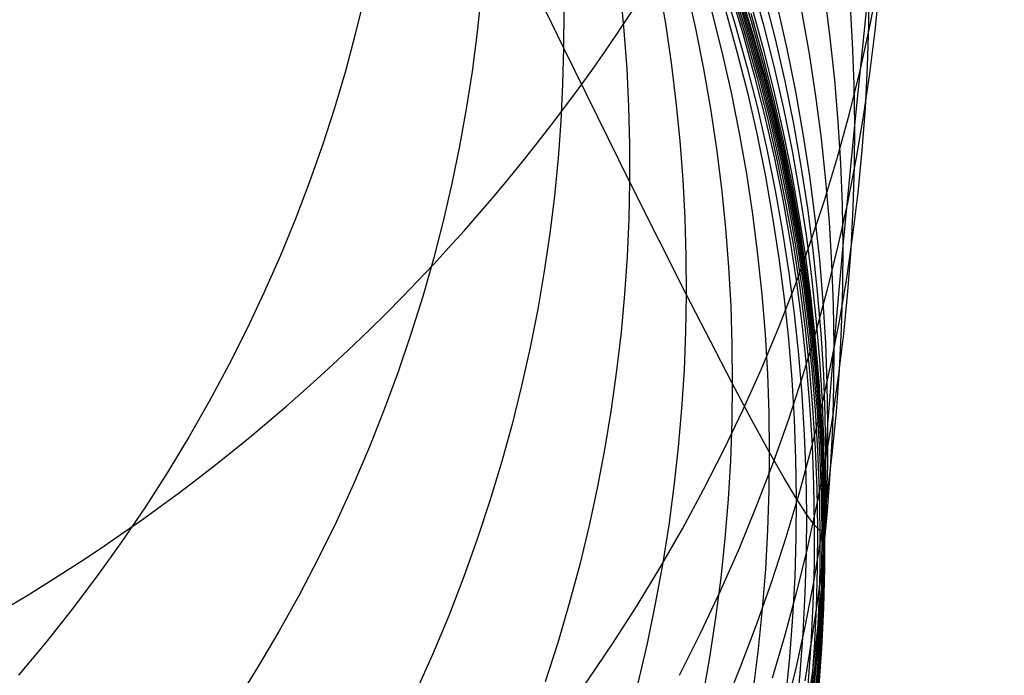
# Model space of a CAD drawing. Extents: x -1634 to -184, y -278 to 263.
# Tile 126 of 242: x -1130.97 to -1122.35, y 80.69 to 86.44. Entities that reach past the tile are written whole.
import ezdxf

# ---------------------------------------------------------------- set-up
doc = ezdxf.new("R2010")
doc.units = 0
doc.layers.add('PREDEFINITO', color=7, linetype='CONTINUOUS')

msp = doc.modelspace()

# ---------------------------------------------------------------- linework, layer by layer
at = {"layer": 'PREDEFINITO'}
for p, q in [((-1126.2088, 86.194, 635.0575), (-1126.5344, 86.8637, 637.4754)), ((-1124.6795, 86.7947, 597.0912), (-1124.5669, 86.4251, 597.0895)), ((-1125.3773, 86.7536, 624.746), (-1125.3175, 86.4069, 624.8322)), ((-1125.1339, 86.7156, 619.9219), (-1125.0545, 86.3621, 619.9946)), ((-1124.815, 86.7572, 608.2433), (-1124.7043, 86.3936, 608.2787)), ((-1124.6708, 86.7071, 599.3061), (-1124.5585, 86.3384, 599.3117)), ((-1124.5643, 86.7755, 591.3202), (-1124.4608, 86.4033, 591.3082)), ((-1123.5348, 86.7548, 562.0238), (-1123.661, 85.5148, 567.8043)), ((-1123.5348, 86.7548, 562.0238), (-1123.5373, 86.3942, 561.9644)), ((-1123.4456, 86.712, 556.013), (-1123.4824, 86.3403, 555.9419)), ((-1127.9562, 86.6337, 645.6637), (-1128.0341, 86.3112, 645.7942)), ((-1126.9349, 86.6297, 640.2311), (-1126.9687, 86.3079, 640.3503)), ((-1125.7121, 86.678, 629.7845), (-1125.6798, 86.3417, 629.8826)), ((-1124.7507, 86.6828, 605.9631), (-1124.6395, 86.3177, 605.9909)), ((-1124.7262, 86.6619, 604.8536), (-1124.6148, 86.2961, 604.8778)), ((-1124.7063, 86.651, 603.7434), (-1124.5946, 86.2845, 603.7638)), ((-1124.6908, 86.6501, 602.6336), (-1124.5789, 86.283, 602.6504)), ((-1124.6797, 86.6592, 601.5235), (-1124.5677, 86.2915, 601.5366)), ((-1124.6732, 86.6782, 600.4137), (-1124.561, 86.3101, 600.4231)), ((-1124.4497, 86.6446, 588.4265), (-1124.3557, 86.2715, 588.4096)), ((-1123.9232, 86.6518, 573.8572), (-1123.8749, 86.2802, 573.8158)), ((-1124.5691, 86.5781, 594.2008), (-1124.4659, 86.207, 594.1943)), ((-1124.3383, 86.557, 585.5266), (-1124.2536, 86.1833, 585.5049)), ((-1123.7025, 86.6037, 567.9524), (-1123.6804, 86.2379, 567.9021)), ((-1126.2078, 86.5148, 634.9511), (-1126.2088, 86.194, 635.0575)), ((-1124.913, 86.5171, 615.1816), (-1124.8229, 86.1588, 615.2398)), ((-1124.7881, 86.512, 610.5646), (-1124.6875, 86.1499, 610.6078)), ((-1124.5692, 86.4963, 595.6419), (-1124.4661, 86.1259, 595.6381)), ((-1124.1247, 86.5147, 579.7001), (-1124.0584, 86.1413, 579.6686)), ((-1125.3175, 86.4069, 624.8322), (-1125.2665, 86.0616, 624.9181)), ((-1125.0545, 86.3621, 619.9946), (-1124.9843, 86.0095, 620.0672)), ((-1124.7043, 86.3936, 608.2787), (-1124.6031, 86.0298, 608.3145)), ((-1124.5669, 86.4251, 597.0895), (-1124.4639, 86.0552, 597.0886)), ((-1124.4608, 86.4033, 591.3082), (-1124.3669, 86.0312, 591.2969)), ((-1123.5373, 86.3942, 561.9644), (-1123.548, 86.0305, 561.905)), ((-1128.0341, 86.3112, 645.7942), (-1128.1208, 85.9879, 645.9243)), ((-1126.9687, 86.3079, 640.3503), (-1127.0107, 85.984, 640.4699)), ((-1125.6798, 86.3417, 629.8826), (-1125.6557, 86.0075, 629.9798)), ((-1124.6395, 86.3177, 605.9909), (-1124.5378, 85.9524, 606.0193)), ((-1124.6148, 86.2961, 604.8778), (-1124.5129, 85.9301, 604.9025)), ((-1124.5946, 86.2845, 603.7638), (-1124.4925, 85.9179, 603.7849)), ((-1124.5789, 86.283, 602.6504), (-1124.4766, 85.9157, 602.6678)), ((-1124.5677, 86.2915, 601.5366), (-1124.4652, 85.9237, 601.5503)), ((-1124.561, 86.3101, 600.4231), (-1124.4584, 85.9416, 600.4331)), ((-1124.5585, 86.3384, 599.3117), (-1124.4557, 85.9694, 599.3182)), ((-1124.3557, 86.2715, 588.4096), (-1124.2711, 85.8988, 588.3936)), ((-1123.8749, 86.2802, 573.8158), (-1123.8356, 85.9105, 573.7753)), ((-1123.4824, 86.3403, 555.9419), (-1123.5283, 85.9663, 555.8709)), ((-1126.2088, 86.194, 635.0575), (-1126.2174, 85.8733, 635.1637)), ((-1125.9097, 85.5837, 632.669), (-1126.2088, 86.194, 635.0575)), ((-1124.4659, 86.207, 594.1943), (-1124.3722, 85.8361, 594.1886)), ((-1124.2536, 86.1833, 585.5049), (-1124.1782, 85.8104, 585.484)), ((-1123.6804, 86.2379, 567.9021), (-1123.6666, 85.8748, 567.8527)), ((-1124.8229, 86.1588, 615.2398), (-1124.7421, 85.801, 615.2981)), ((-1124.6875, 86.1499, 610.6078), (-1124.5962, 85.7879, 610.6515)), ((-1124.4661, 86.1259, 595.6381), (-1124.3725, 85.7554, 595.6352)), ((-1124.0584, 86.1413, 579.6686), (-1124.0013, 85.7692, 579.6379)), ((-1125.6557, 86.0075, 629.9798), (-1125.6397, 85.6756, 630.0762)), ((-1125.2665, 86.0616, 624.9181), (-1125.2242, 85.7179, 625.0035)), ((-1124.9843, 86.0095, 620.0672), (-1124.9229, 85.658, 620.1397)), ((-1124.6031, 86.0298, 608.3145), (-1124.5113, 85.6662, 608.3509)), ((-1124.4639, 86.0552, 597.0886), (-1124.3704, 85.6854, 597.0886)), ((-1124.3669, 86.0312, 591.2969), (-1124.2825, 85.6595, 591.2865)), ((-1123.548, 86.0305, 561.905), (-1123.5671, 85.6638, 561.8457)), ((-1128.1208, 85.9879, 645.9243), (-1128.2164, 85.6643, 646.0538)), ((-1127.0107, 85.984, 640.4699), (-1127.061, 85.6584, 640.5896)), ((-1124.5378, 85.9524, 606.0193), (-1124.4455, 85.5872, 606.0483)), ((-1124.5129, 85.9301, 604.9025), (-1124.4204, 85.5642, 604.9279)), ((-1124.4925, 85.9179, 603.7849), (-1124.3998, 85.5514, 603.8067)), ((-1124.4766, 85.9157, 602.6678), (-1124.3838, 85.5486, 602.686)), ((-1124.4652, 85.9237, 601.5503), (-1124.3722, 85.5559, 601.5648)), ((-1124.4584, 85.9416, 600.4331), (-1124.3652, 85.5733, 600.444)), ((-1124.4557, 85.9694, 599.3182), (-1124.3624, 85.6006, 599.3254)), ((-1123.5283, 85.9663, 555.8709), (-1123.5834, 85.5906, 555.8002)), ((-1126.2174, 85.8733, 635.1637), (-1126.2336, 85.5498, 635.2704)), ((-1124.3722, 85.8361, 594.1886), (-1124.2879, 85.4655, 594.1837)), ((-1124.2711, 85.8988, 588.3936), (-1124.1959, 85.5268, 588.3783)), ((-1123.8356, 85.9105, 573.7753), (-1123.8049, 85.543, 573.7356)), ((-1123.6666, 85.8748, 567.8527), (-1123.661, 85.5148, 567.8043)), ((-1124.7421, 85.801, 615.2981), (-1124.6704, 85.4441, 615.3564)), ((-1124.5962, 85.7879, 610.6515), (-1124.5142, 85.4264, 610.6955)), ((-1124.3725, 85.7554, 595.6352), (-1124.2883, 85.3855, 595.6331)), ((-1124.1782, 85.8104, 585.484), (-1124.1122, 85.4386, 585.4639)), ((-1124.0013, 85.7692, 579.6379), (-1123.9532, 85.3988, 579.608)), ((-1128.2164, 85.6643, 646.0538), (-1128.3211, 85.3406, 646.1828)), ((-1127.061, 85.6584, 640.5896), (-1127.1198, 85.3312, 640.7094)), ((-1125.6397, 85.6756, 630.0762), (-1125.6315, 85.3464, 630.1716)), ((-1125.2242, 85.7179, 625.0035), (-1125.1902, 85.3762, 625.0884)), ((-1124.9229, 85.658, 620.1397), (-1124.8704, 85.3078, 620.212)), ((-1124.5113, 85.6662, 608.3509), (-1124.4288, 85.303, 608.3876)), ((-1124.3704, 85.6854, 597.0886), (-1124.2863, 85.3161, 597.0895)), ((-1124.2825, 85.6595, 591.2865), (-1124.2075, 85.2886, 591.2769)), ((-1123.5671, 85.6638, 561.8457), (-1123.5949, 85.2945, 561.7865)), ((-1125.6309, 85.0199, 630.2661), (-1125.9097, 85.5837, 632.669)), ((-1124.4455, 85.5872, 606.0483), (-1124.3625, 85.2225, 606.0778)), ((-1124.3652, 85.5733, 600.444), (-1124.2814, 85.2055, 600.4555)), ((-1124.3624, 85.6006, 599.3254), (-1124.2785, 85.2322, 599.3334)), ((-1123.5834, 85.5906, 555.8002), (-1123.6478, 85.2133, 555.7297)), ((-1126.2336, 85.5498, 635.2704), (-1126.2576, 85.2239, 635.3776)), ((-1124.4204, 85.5642, 604.9279), (-1124.3373, 85.1988, 604.9538)), ((-1124.3998, 85.5514, 603.8067), (-1124.3165, 85.1853, 603.829)), ((-1124.3838, 85.5486, 602.686), (-1124.3003, 85.1819, 602.7047)), ((-1124.3722, 85.5559, 601.5648), (-1124.2886, 85.1886, 601.58)), ((-1124.1959, 85.5268, 588.3783), (-1124.1299, 85.1559, 588.3639)), ((-1123.8049, 85.543, 573.7356), (-1123.7828, 85.1781, 573.6968)), ((-1123.661, 85.5148, 567.8043), (-1123.7634, 84.4566, 573.6218)), ((-1123.661, 85.5148, 567.8043), (-1123.6635, 85.1546, 567.7565)), ((-1124.6704, 85.4441, 615.3564), (-1124.6077, 85.0882, 615.4149)), ((-1124.5142, 85.4264, 610.6955), (-1124.4414, 85.0656, 610.7397)), ((-1124.2879, 85.4655, 594.1837), (-1124.213, 85.0957, 594.1797)), ((-1124.1122, 85.4386, 585.4639), (-1124.0552, 85.0681, 585.4446)), ((-1123.9532, 85.3988, 579.608), (-1123.9139, 85.0303, 579.5789)), ((-1128.3211, 85.3406, 646.1828), (-1128.4348, 85.0171, 646.3109)), ((-1127.1198, 85.3312, 640.7094), (-1127.1872, 85.0029, 640.8291)), ((-1125.6315, 85.3464, 630.1716), (-1125.6309, 85.0199, 630.2661)), ((-1125.1902, 85.3762, 625.0884), (-1125.1645, 85.0366, 625.1727)), ((-1124.2883, 85.3855, 595.6331), (-1124.2134, 85.0162, 595.6319)), ((-1124.2863, 85.3161, 597.0895), (-1124.2115, 84.9474, 597.0911)), ((-1124.8704, 85.3078, 620.212), (-1124.8265, 84.9594, 620.284)), ((-1124.4288, 85.303, 608.3876), (-1124.3555, 84.9406, 608.4247)), ((-1124.2785, 85.2322, 599.3334), (-1124.2038, 84.8645, 599.3422)), ((-1124.2075, 85.2886, 591.2769), (-1124.1416, 84.9187, 591.2681)), ((-1123.5949, 85.2945, 561.7865), (-1123.6315, 84.9228, 561.7275)), ((-1126.2576, 85.2239, 635.3776), (-1126.2897, 84.8958, 635.4852)), ((-1124.3625, 85.2225, 606.0778), (-1124.2888, 84.8586, 606.1077)), ((-1124.3373, 85.1988, 604.9538), (-1124.2633, 84.8342, 604.9802)), ((-1124.3165, 85.1853, 603.829), (-1124.2424, 84.82, 603.8519)), ((-1124.3003, 85.1819, 602.7047), (-1124.226, 84.816, 602.7241)), ((-1124.2886, 85.1886, 601.58), (-1124.2142, 84.8221, 601.5958)), ((-1124.2814, 85.2055, 600.4555), (-1124.2069, 84.8384, 600.4678)), ((-1124.1299, 85.1559, 588.3639), (-1124.073, 84.7864, 588.3503)), ((-1123.7828, 85.1781, 573.6968), (-1123.769, 84.8158, 573.6588)), ((-1123.6478, 85.2133, 555.7297), (-1123.7219, 84.8347, 555.6595)), ((-1123.6635, 85.1546, 567.7565), (-1123.6741, 84.7913, 567.7087)), ((-1124.6077, 85.0882, 615.4149), (-1124.5539, 84.7337, 615.4733)), ((-1124.4414, 85.0656, 610.7397), (-1124.3776, 84.7061, 610.7842)), ((-1124.213, 85.0957, 594.1797), (-1124.1472, 84.7269, 594.1765)), ((-1124.0552, 85.0681, 585.4446), (-1124.0072, 84.6993, 585.4261)), ((-1128.4348, 85.0171, 646.3109), (-1128.5577, 84.6941, 646.4381)), ((-1127.1872, 85.0029, 640.8291), (-1127.2634, 84.6736, 640.9487)), ((-1125.6309, 85.0199, 630.2661), (-1125.6378, 84.6935, 630.3603)), ((-1125.3726, 84.5031, 627.85), (-1125.6309, 85.0199, 630.2661)), ((-1125.1645, 85.0366, 625.1727), (-1125.1469, 84.6995, 625.2564)), ((-1124.2134, 85.0162, 595.6319), (-1124.1477, 84.6481, 595.6314)), ((-1123.9139, 85.0303, 579.5789), (-1123.8833, 84.6641, 579.5507)), ((-1126.2897, 84.8958, 635.4852), (-1126.33, 84.5656, 635.5931)), ((-1124.8265, 84.9594, 620.284), (-1124.7911, 84.6129, 620.3557)), ((-1124.3555, 84.9406, 608.4247), (-1124.2912, 84.5794, 608.4622)), ((-1124.2115, 84.9474, 597.0911), (-1124.1458, 84.5799, 597.0936)), ((-1124.1416, 84.9187, 591.2681), (-1124.0848, 84.5502, 591.26)), ((-1123.6315, 84.9228, 561.7275), (-1123.677, 84.5489, 561.6686)), ((-1124.2888, 84.8586, 606.1077), (-1124.2241, 84.4958, 606.138)), ((-1124.2633, 84.8342, 604.9802), (-1124.1985, 84.4707, 605.0071)), ((-1124.2424, 84.82, 603.8519), (-1124.1774, 84.4558, 603.8753)), ((-1124.226, 84.816, 602.7241), (-1124.1608, 84.4512, 602.744)), ((-1124.2142, 84.8221, 601.5958), (-1124.1489, 84.4567, 601.6122)), ((-1124.2069, 84.8384, 600.4678), (-1124.1415, 84.4724, 600.4807)), ((-1124.2038, 84.8645, 599.3422), (-1124.1383, 84.498, 599.3516)), ((-1123.7219, 84.8347, 555.6595), (-1123.8056, 84.4553, 555.5897)), ((-1123.769, 84.8158, 573.6588), (-1123.7634, 84.4566, 573.6218)), ((-1124.5539, 84.7337, 615.4733), (-1124.5088, 84.381, 615.5317)), ((-1124.1472, 84.7269, 594.1765), (-1124.0904, 84.3595, 594.1741)), ((-1124.073, 84.7864, 588.3503), (-1124.0251, 84.4185, 588.3374)), ((-1123.6741, 84.7913, 567.7087), (-1123.6931, 84.4251, 567.6612)), ((-1128.5577, 84.6941, 646.4381), (-1128.6899, 84.372, 646.5642)), ((-1127.2634, 84.6736, 640.9487), (-1127.3485, 84.3436, 641.068)), ((-1125.6378, 84.6935, 630.3603), (-1125.6524, 84.3644, 630.4552)), ((-1125.1469, 84.6995, 625.2564), (-1125.1371, 84.365, 625.3393)), ((-1124.3776, 84.7061, 610.7842), (-1124.3227, 84.3479, 610.8289)), ((-1124.1477, 84.6481, 595.6314), (-1124.091, 84.2813, 595.6318)), ((-1124.0072, 84.6993, 585.4261), (-1123.968, 84.3324, 585.4084)), ((-1123.8833, 84.6641, 579.5507), (-1123.8612, 84.3003, 579.5233)), ((-1126.33, 84.5656, 635.5931), (-1126.3786, 84.2336, 635.7013)), ((-1124.7911, 84.6129, 620.3557), (-1124.7641, 84.2685, 620.4271)), ((-1124.2912, 84.5794, 608.4622), (-1124.2359, 84.2195, 608.4999)), ((-1124.1458, 84.5799, 597.0936), (-1124.0891, 84.2138, 597.0968)), ((-1124.0848, 84.5502, 591.26), (-1124.0369, 84.1834, 591.2528)), ((-1123.677, 84.5489, 561.6686), (-1123.7318, 84.1732, 561.6101)), ((-1125.1351, 84.0334, 625.4215), (-1125.3726, 84.5031, 627.85)), ((-1124.2241, 84.4958, 606.138), (-1124.1684, 84.1344, 606.1688)), ((-1124.1985, 84.4707, 605.0071), (-1124.1426, 84.1086, 605.0344)), ((-1124.1774, 84.4558, 603.8753), (-1124.1213, 84.0931, 603.8992)), ((-1124.1608, 84.4512, 602.744), (-1124.1046, 84.0878, 602.7644)), ((-1124.1489, 84.4567, 601.6122), (-1124.0926, 84.0927, 601.6292)), ((-1124.1415, 84.4724, 600.4807), (-1124.085, 84.1078, 600.4942)), ((-1124.1383, 84.498, 599.3516), (-1124.0818, 84.1329, 599.3617)), ((-1123.8056, 84.4553, 555.5897), (-1123.8992, 84.0752, 555.5204)), ((-1123.7634, 84.4566, 573.6218), (-1123.8417, 83.5813, 579.4709)), ((-1123.7634, 84.4566, 573.6218), (-1123.7658, 84.0973, 573.5853)), ((-1128.6899, 84.372, 646.5642), (-1128.8312, 84.051, 646.6891)), ((-1125.6524, 84.3644, 630.4552), (-1125.6749, 84.0328, 630.5506)), ((-1125.1371, 84.365, 625.3393), (-1125.1351, 84.0334, 625.4215)), ((-1124.5088, 84.381, 615.5317), (-1124.4721, 84.0302, 615.59)), ((-1124.0251, 84.4185, 588.3374), (-1123.9859, 84.0526, 588.3253)), ((-1123.6931, 84.4251, 567.6612), (-1123.7206, 84.0563, 567.6138)), ((-1127.3485, 84.3436, 641.068), (-1127.4425, 84.0133, 641.1869)), ((-1124.3227, 84.3479, 610.8289), (-1124.2765, 83.9914, 610.8738)), ((-1124.091, 84.2813, 595.6318), (-1124.0431, 83.9162, 595.6329)), ((-1124.0904, 84.3595, 594.1741), (-1124.0426, 83.9939, 594.1724)), ((-1123.968, 84.3324, 585.4084), (-1123.9375, 83.9678, 585.3915)), ((-1123.8612, 84.3003, 579.5233), (-1123.8474, 83.9393, 579.4967)), ((-1126.3786, 84.2336, 635.7013), (-1126.4358, 83.9002, 635.8096)), ((-1124.7641, 84.2685, 620.4271), (-1124.7451, 83.9267, 620.498)), ((-1124.2359, 84.2195, 608.4999), (-1124.1893, 83.8614, 608.5379)), ((-1124.0891, 84.2138, 597.0968), (-1124.0412, 83.8493, 597.1008)), ((-1124.1684, 84.1344, 606.1688), (-1124.1214, 83.7747, 606.1999)), ((-1124.1426, 84.1086, 605.0344), (-1124.0955, 83.7482, 605.0622)), ((-1124.085, 84.1078, 600.4942), (-1124.0374, 83.7449, 600.5084)), ((-1124.0818, 84.1329, 599.3617), (-1124.0341, 83.7694, 599.3725)), ((-1124.0369, 84.1834, 591.2528), (-1123.9977, 83.8185, 591.2463)), ((-1123.7318, 84.1732, 561.6101), (-1123.7959, 83.796, 561.5519)), ((-1128.8312, 84.051, 646.6891), (-1128.9818, 83.7315, 646.8127)), ((-1125.6749, 84.0328, 630.5506), (-1125.7055, 83.6989, 630.6464)), ((-1125.1351, 84.0334, 625.4215), (-1125.1406, 83.7018, 625.5036)), ((-1124.9229, 83.6196, 623.0348), (-1125.1351, 84.0334, 625.4215)), ((-1124.4721, 84.0302, 615.59), (-1124.4439, 83.6816, 615.6481)), ((-1124.1213, 84.0931, 603.8992), (-1124.0741, 83.732, 603.9236)), ((-1124.1046, 84.0878, 602.7644), (-1124.0573, 83.726, 602.7854)), ((-1124.0926, 84.0927, 601.6292), (-1124.045, 83.7303, 601.6468)), ((-1123.8992, 84.0752, 555.5204), (-1124.0026, 83.695, 555.4516)), ((-1123.9859, 84.0526, 588.3253), (-1123.9553, 83.689, 588.314)), ((-1123.7658, 84.0973, 573.5853), (-1123.7762, 83.7348, 573.5492)), ((-1123.7206, 84.0563, 567.6138), (-1123.7569, 83.685, 567.5668)), ((-1127.4425, 84.0133, 641.1869), (-1127.5457, 83.6829, 641.3053)), ((-1124.2765, 83.9914, 610.8738), (-1124.2389, 83.6369, 610.9187)), ((-1124.0426, 83.9939, 594.1724), (-1124.0034, 83.6301, 594.1715)), ((-1123.9375, 83.9678, 585.3915), (-1123.9153, 83.6057, 585.3754)), ((-1123.8474, 83.9393, 579.4967), (-1123.8417, 83.5813, 579.4709)), ((-1126.4358, 83.9002, 635.8096), (-1126.5017, 83.5655, 635.918)), ((-1124.7451, 83.9267, 620.498), (-1124.7341, 83.5875, 620.5684)), ((-1124.1893, 83.8614, 608.5379), (-1124.1513, 83.5052, 608.5762)), ((-1124.0431, 83.9162, 595.6329), (-1124.0039, 83.5531, 595.6347)), ((-1124.0412, 83.8493, 597.1008), (-1124.0021, 83.4868, 597.1056)), ((-1124.1214, 83.7747, 606.1999), (-1124.0831, 83.417, 606.2313)), ((-1124.0341, 83.7694, 599.3725), (-1123.995, 83.4079, 599.3839)), ((-1123.9977, 83.8185, 591.2463), (-1123.9671, 83.4559, 591.2406)), ((-1123.7959, 83.796, 561.5519), (-1123.8695, 83.4175, 561.4942)), ((-1128.9818, 83.7315, 646.8127), (-1129.1417, 83.4139, 646.9348)), ((-1127.5457, 83.6829, 641.3053), (-1127.658, 83.3527, 641.4231)), ((-1125.7055, 83.6989, 630.6464), (-1125.7443, 83.363, 630.7427)), ((-1125.1406, 83.7018, 625.5036), (-1125.1539, 83.3674, 625.5863)), ((-1124.4439, 83.6816, 615.6481), (-1124.4238, 83.3355, 615.706)), ((-1124.0026, 83.695, 555.4516), (-1124.1161, 83.3149, 555.3835)), ((-1124.0955, 83.7482, 605.0622), (-1124.057, 83.3898, 605.0903)), ((-1124.0741, 83.732, 603.9236), (-1124.0354, 83.3729, 603.9483)), ((-1124.0573, 83.726, 602.7854), (-1124.0185, 83.3663, 602.8068)), ((-1124.045, 83.7303, 601.6468), (-1124.0062, 83.37, 601.6649)), ((-1124.0374, 83.7449, 600.5084), (-1123.9985, 83.3839, 600.5231)), ((-1123.9553, 83.689, 588.314), (-1123.9332, 83.3278, 588.3035)), ((-1123.7569, 83.685, 567.5668), (-1123.8022, 83.3117, 567.5201)), ((-1123.7762, 83.7348, 573.5492), (-1123.795, 83.3695, 573.5133)), ((-1124.7308, 83.2513, 620.6383), (-1124.9229, 83.6196, 623.0348)), ((-1124.7341, 83.5875, 620.5684), (-1124.7308, 83.2513, 620.6383)), ((-1124.2389, 83.6369, 610.9187), (-1124.2098, 83.2846, 610.9638)), ((-1124.0034, 83.6301, 594.1715), (-1123.9728, 83.2686, 594.1713)), ((-1123.9153, 83.6057, 585.3754), (-1123.9014, 83.2463, 585.3601)), ((-1126.5017, 83.5655, 635.918), (-1126.5764, 83.2298, 636.0263)), ((-1124.1513, 83.5052, 608.5762), (-1124.1217, 83.1513, 608.6146)), ((-1124.0039, 83.5531, 595.6347), (-1123.9733, 83.1922, 595.6373)), ((-1123.8417, 83.5813, 579.4709), (-1123.8955, 82.8899, 585.3455)), ((-1123.8417, 83.5813, 579.4709), (-1123.8439, 83.2232, 579.4458)), ((-1129.1417, 83.4139, 646.9348), (-1129.3107, 83.0984, 647.0552)), ((-1124.0831, 83.417, 606.2313), (-1124.0532, 83.0616, 606.2631)), ((-1124.0021, 83.4868, 597.1056), (-1123.9714, 83.1266, 597.111)), ((-1123.9671, 83.4559, 591.2406), (-1123.9449, 83.0958, 591.2356)), ((-1123.8695, 83.4175, 561.4942), (-1123.9528, 83.0382, 561.4368)), ((-1127.658, 83.3527, 641.4231), (-1127.7795, 83.0231, 641.5401)), ((-1125.7443, 83.363, 630.7427), (-1125.7915, 83.0253, 630.8393)), ((-1125.1539, 83.3674, 625.5863), (-1125.175, 83.0306, 625.6696)), ((-1124.4238, 83.3355, 615.706), (-1124.4117, 82.9921, 615.7637)), ((-1124.057, 83.3898, 605.0903), (-1124.0269, 83.0337, 605.1187)), ((-1124.0354, 83.3729, 603.9483), (-1124.0053, 83.0161, 603.9735)), ((-1124.0185, 83.3663, 602.8068), (-1123.9882, 83.0088, 602.8287)), ((-1124.0062, 83.37, 601.6649), (-1123.9758, 83.0119, 601.6835)), ((-1123.9985, 83.3839, 600.5231), (-1123.968, 83.0253, 600.5384)), ((-1123.995, 83.4079, 599.3839), (-1123.9645, 83.0487, 599.3959)), ((-1123.9332, 83.3278, 588.3035), (-1123.9192, 82.9694, 588.2937)), ((-1123.795, 83.3695, 573.5133), (-1123.8223, 83.0016, 573.4777)), ((-1124.7308, 83.2513, 620.6383), (-1124.7351, 82.9151, 620.7082)), ((-1124.559, 82.9286, 618.2333), (-1124.7308, 83.2513, 620.6383)), ((-1124.1161, 83.3149, 555.3835), (-1124.2398, 82.9353, 555.316)), ((-1124.2098, 83.2846, 610.9638), (-1124.1888, 82.9349, 611.0088)), ((-1123.9728, 83.2686, 594.1713), (-1123.9505, 82.9097, 594.1719)), ((-1123.9014, 83.2463, 585.3601), (-1123.8955, 82.8899, 585.3455)), ((-1123.8022, 83.3117, 567.5201), (-1123.8566, 82.9365, 567.4738)), ((-1126.5764, 83.2298, 636.0263), (-1126.66, 82.8935, 636.1345)), ((-1123.9733, 83.1922, 595.6373), (-1123.951, 82.8338, 595.6406)), ((-1123.8439, 83.2232, 579.4458), (-1123.8541, 82.8621, 579.4211)), ((-1129.3107, 83.0984, 647.0552), (-1129.4889, 82.7855, 647.1739)), ((-1124.1217, 83.1513, 608.6146), (-1124.1004, 82.7999, 608.6531)), ((-1123.9714, 83.1266, 597.111), (-1123.9491, 82.7688, 597.1171)), ((-1123.9449, 83.0958, 591.2356), (-1123.9309, 82.7384, 591.2314)), ((-1127.7795, 83.0231, 641.5401), (-1127.9103, 82.6943, 641.6562)), ((-1125.7915, 83.0253, 630.8393), (-1125.8473, 82.686, 630.9361)), ((-1125.175, 83.0306, 625.6696), (-1125.2043, 82.6914, 625.7534)), ((-1124.4117, 82.9921, 615.7637), (-1124.4074, 82.6517, 615.8211)), ((-1124.0532, 83.0616, 606.2631), (-1124.0316, 82.7086, 606.295)), ((-1123.9528, 83.0382, 561.4368), (-1124.0458, 82.6583, 561.3801)), ((-1124.0269, 83.0337, 605.1187), (-1124.0052, 82.68, 605.1475)), ((-1124.0053, 83.0161, 603.9735), (-1123.9834, 82.6618, 603.999)), ((-1123.9882, 83.0088, 602.8287), (-1123.9662, 82.6539, 602.851)), ((-1123.9758, 83.0119, 601.6835), (-1123.9537, 82.6563, 601.7025)), ((-1123.968, 83.0253, 600.5384), (-1123.9458, 82.6691, 600.5542)), ((-1123.9645, 83.0487, 599.3959), (-1123.9422, 82.692, 599.4085)), ((-1123.8223, 83.0016, 573.4777), (-1123.8583, 82.6313, 573.4426)), ((-1124.7351, 82.9151, 620.7082), (-1124.7472, 82.576, 620.7789)), ((-1124.4074, 82.6517, 615.8211), (-1124.559, 82.9286, 618.2333)), ((-1124.2398, 82.9353, 555.316), (-1124.3735, 82.5565, 555.2494)), ((-1124.1888, 82.9349, 611.0088), (-1124.1759, 82.5879, 611.0538)), ((-1123.9505, 82.9097, 594.1719), (-1123.9364, 82.5534, 594.1731)), ((-1123.8566, 82.9365, 567.4738), (-1123.9203, 82.5598, 567.4279)), ((-1123.9192, 82.9694, 588.2937), (-1123.9133, 82.6139, 588.2847)), ((-1126.66, 82.8935, 636.1345), (-1126.7526, 82.5569, 636.2425)), ((-1123.951, 82.8338, 595.6406), (-1123.9368, 82.4782, 595.6445)), ((-1123.8955, 82.8899, 585.3455), (-1123.9248, 82.384, 591.2278)), ((-1123.8955, 82.8899, 585.3455), (-1123.8976, 82.5335, 585.3316)), ((-1123.8541, 82.8621, 579.4211), (-1123.8726, 82.498, 579.3968)), ((-1129.4889, 82.7855, 647.1739), (-1129.6763, 82.4753, 647.2907)), ((-1124.1004, 82.7999, 608.6531), (-1124.0871, 82.4512, 608.6917)), ((-1123.9491, 82.7688, 597.1171), (-1123.9349, 82.4138, 597.124)), ((-1123.9309, 82.7384, 591.2314), (-1123.9248, 82.384, 591.2278)), ((-1127.9103, 82.6943, 641.6562), (-1128.0504, 82.3668, 641.7713)), ((-1125.8473, 82.686, 630.9361), (-1125.9118, 82.3455, 631.033)), ((-1125.2043, 82.6914, 625.7534), (-1125.2418, 82.3501, 625.8377)), ((-1124.4074, 82.6517, 615.8211), (-1124.4108, 82.3113, 615.8787)), ((-1124.2793, 82.4259, 613.4627), (-1124.4074, 82.6517, 615.8211)), ((-1124.0458, 82.6583, 561.3801), (-1124.1487, 82.2782, 561.3239)), ((-1124.0316, 82.7086, 606.295), (-1124.018, 82.3584, 606.3272)), ((-1124.0052, 82.68, 605.1475), (-1123.9915, 82.3291, 605.1765)), ((-1123.9834, 82.6618, 603.999), (-1123.9696, 82.3102, 604.0249)), ((-1123.9662, 82.6539, 602.851), (-1123.9523, 82.3016, 602.8737)), ((-1123.9537, 82.6563, 601.7025), (-1123.9397, 82.3035, 601.722)), ((-1123.9458, 82.6691, 600.5542), (-1123.9317, 82.3157, 600.5706)), ((-1123.9422, 82.692, 599.4085), (-1123.9281, 82.338, 599.4217)), ((-1126.7526, 82.5569, 636.2425), (-1126.8544, 82.2201, 636.35)), ((-1124.7472, 82.576, 620.7789), (-1124.7672, 82.2345, 620.8501)), ((-1124.3735, 82.5565, 555.2494), (-1124.5175, 82.179, 555.1835)), ((-1124.1759, 82.5879, 611.0538), (-1124.1707, 82.2438, 611.0988)), ((-1123.9203, 82.5598, 567.4279), (-1123.9934, 82.1819, 567.3824)), ((-1123.9364, 82.5534, 594.1731), (-1123.9302, 82.2001, 594.175)), ((-1123.9133, 82.6139, 588.2847), (-1123.9151, 82.2584, 588.2763)), ((-1123.8583, 82.6313, 573.4426), (-1123.9032, 82.2589, 573.4079)), ((-1129.6763, 82.4753, 647.2907), (-1129.8726, 82.1684, 647.4054)), ((-1123.9368, 82.4782, 595.6445), (-1123.9306, 82.1255, 595.6492)), ((-1123.8976, 82.5335, 585.3316), (-1123.9076, 82.174, 585.3182)), ((-1123.8726, 82.498, 579.3968), (-1123.8996, 82.1314, 579.3729)), ((-1124.1707, 82.2438, 611.0988), (-1124.2793, 82.4259, 613.4627)), ((-1124.0871, 82.4512, 608.6917), (-1124.0817, 82.1055, 608.7304)), ((-1123.9349, 82.4138, 597.124), (-1123.9286, 82.0617, 597.1314)), ((-1123.9248, 82.384, 591.2278), (-1123.9286, 82.0617, 597.1314)), ((-1123.9248, 82.384, 591.2278), (-1123.9266, 82.0296, 591.2249)), ((-1128.0504, 82.3668, 641.7713), (-1128.1998, 82.0409, 641.8853)), ((-1125.9118, 82.3455, 631.033), (-1125.9852, 82.0041, 631.13)), ((-1125.2418, 82.3501, 625.8377), (-1125.2878, 82.0071, 625.9224)), ((-1124.4108, 82.3113, 615.8787), (-1124.4219, 81.9681, 615.9369)), ((-1124.018, 82.3584, 606.3272), (-1124.0123, 82.0112, 606.3596)), ((-1123.9915, 82.3291, 605.1765), (-1123.9856, 81.9812, 605.2058)), ((-1123.9696, 82.3102, 604.0249), (-1123.9636, 81.9616, 604.0511)), ((-1123.9523, 82.3016, 602.8737), (-1123.9463, 81.9524, 602.8968)), ((-1123.9397, 82.3035, 601.722), (-1123.9336, 81.9536, 601.742)), ((-1123.9317, 82.3157, 600.5706), (-1123.9256, 81.9652, 600.5874)), ((-1123.9281, 82.338, 599.4217), (-1123.9219, 81.987, 599.4354)), ((-1126.8544, 82.2201, 636.35), (-1126.9654, 81.8837, 636.4572)), ((-1124.7672, 82.2345, 620.8501), (-1124.7954, 81.8905, 620.9219)), ((-1124.1487, 82.2782, 561.3239), (-1124.2615, 81.8982, 561.2683)), ((-1124.1707, 82.2438, 611.0988), (-1124.1733, 81.8998, 611.1441)), ((-1124.0817, 82.1055, 608.7304), (-1124.1707, 82.2438, 611.0988)), ((-1123.9032, 82.2589, 573.4079), (-1123.9571, 81.8846, 573.3737)), ((-1123.9151, 82.2584, 588.2763), (-1123.925, 81.8999, 588.2685)), ((-1129.8726, 82.1684, 647.4054), (-1130.0779, 81.865, 647.5179)), ((-1124.5175, 82.179, 555.1835), (-1124.6717, 81.8031, 555.1187)), ((-1123.9934, 82.1819, 567.3824), (-1124.0761, 81.8031, 567.3376)), ((-1123.8996, 82.1314, 579.3729), (-1123.9352, 81.7624, 579.3496)), ((-1123.9306, 82.1255, 595.6492), (-1123.9322, 81.7729, 595.6545)), ((-1123.9302, 82.2001, 594.175), (-1123.9318, 81.8469, 594.1777)), ((-1123.9076, 82.174, 585.3182), (-1123.9258, 81.8117, 585.3053)), ((-1128.1998, 82.0409, 641.8853), (-1128.3586, 81.7168, 641.998)), ((-1124.0817, 82.1055, 608.7304), (-1124.084, 81.7598, 608.7695)), ((-1124.0123, 82.0112, 606.3596), (-1124.0817, 82.1055, 608.7304)), ((-1123.9286, 82.0617, 597.1314), (-1123.9301, 81.7097, 597.1396)), ((-1123.9286, 82.0617, 597.1314), (-1123.9256, 81.9652, 600.5874)), ((-1125.9852, 82.0041, 631.13), (-1126.0676, 81.6619, 631.227)), ((-1125.2878, 82.0071, 625.9224), (-1125.3424, 81.6624, 626.0074)), ((-1124.4219, 81.9681, 615.9369), (-1124.441, 81.6222, 615.9959)), ((-1124.0123, 82.0112, 606.3596), (-1124.0143, 81.664, 606.3924)), ((-1123.9636, 81.9616, 604.0511), (-1124.0123, 82.0112, 606.3596)), ((-1123.9856, 81.9812, 605.2058), (-1123.9875, 81.6333, 605.2355)), ((-1123.9636, 81.9616, 604.0511), (-1123.9654, 81.613, 604.0778)), ((-1123.9256, 81.9652, 600.5874), (-1123.9636, 81.9616, 604.0511)), ((-1123.9463, 81.9524, 602.8968), (-1123.948, 81.6032, 602.9204)), ((-1123.9266, 82.0296, 591.2249), (-1123.9363, 81.6721, 591.2227)), ((-1123.9336, 81.9536, 601.742), (-1123.9352, 81.6037, 601.7625)), ((-1123.9256, 81.9652, 600.5874), (-1123.9272, 81.6148, 600.6048)), ((-1123.9219, 81.987, 599.4354), (-1123.9234, 81.636, 599.4498)), ((-1130.0779, 81.865, 647.5179), (-1130.2919, 81.5654, 647.6282)), ((-1126.9654, 81.8837, 636.4572), (-1127.0857, 81.5478, 636.5637)), ((-1124.7954, 81.8905, 620.9219), (-1124.8319, 81.5445, 620.9942)), ((-1124.2615, 81.8982, 561.2683), (-1124.3844, 81.5187, 561.2135)), ((-1124.1733, 81.8998, 611.1441), (-1124.1837, 81.5529, 611.1901)), ((-1123.9571, 81.8846, 573.3737), (-1124.0203, 81.5089, 573.34)), ((-1123.925, 81.8999, 588.2685), (-1123.943, 81.5386, 588.2613)), ((-1124.6717, 81.8031, 555.1187), (-1124.8362, 81.4293, 555.0548)), ((-1124.0761, 81.8031, 567.3376), (-1124.1685, 81.4238, 567.2933)), ((-1123.9258, 81.8117, 585.3053), (-1123.9524, 81.4467, 585.2931)), ((-1123.9318, 81.8469, 594.1777), (-1123.9414, 81.4906, 594.181)), ((-1128.3586, 81.7168, 641.998), (-1128.5266, 81.395, 642.1093)), ((-1124.084, 81.7598, 608.7695), (-1124.094, 81.4113, 608.8093)), ((-1123.9352, 81.7624, 579.3496), (-1123.9797, 81.3914, 579.3268)), ((-1123.9322, 81.7729, 595.6545), (-1123.9416, 81.4172, 595.6606)), ((-1123.9301, 81.7097, 597.1396), (-1123.9394, 81.3546, 597.1485)), ((-1126.0676, 81.6619, 631.227), (-1126.159, 81.3195, 631.3239)), ((-1125.3424, 81.6624, 626.0074), (-1125.4057, 81.3166, 626.0926)), ((-1124.441, 81.6222, 615.9959), (-1124.4682, 81.274, 616.0554)), ((-1124.0143, 81.664, 606.3924), (-1124.0241, 81.3139, 606.4259)), ((-1123.9875, 81.6333, 605.2355), (-1123.9973, 81.2824, 605.266)), ((-1123.9654, 81.613, 604.0778), (-1123.9751, 81.2615, 604.1052)), ((-1123.948, 81.6032, 602.9204), (-1123.9576, 81.251, 602.9447)), ((-1123.9363, 81.6721, 591.2227), (-1123.9541, 81.3118, 591.2212)), ((-1123.9352, 81.6037, 601.7625), (-1123.9447, 81.2509, 601.7838)), ((-1123.9272, 81.6148, 600.6048), (-1123.9366, 81.2614, 600.623)), ((-1123.9234, 81.636, 599.4498), (-1123.9328, 81.282, 599.4649)), ((-1130.2919, 81.5654, 647.6282), (-1130.5147, 81.27, 647.736)), ((-1127.0857, 81.5478, 636.5637), (-1127.2154, 81.2129, 636.6695)), ((-1124.8319, 81.5445, 620.9942), (-1124.8768, 81.1966, 621.067)), ((-1124.3844, 81.5187, 561.2135), (-1124.5174, 81.1401, 561.1595)), ((-1124.1837, 81.5529, 611.1901), (-1124.2021, 81.2033, 611.2368)), ((-1123.943, 81.5386, 588.2613), (-1123.9695, 81.1746, 588.2548)), ((-1124.0203, 81.5089, 573.34), (-1124.0929, 81.132, 573.3068)), ((-1123.9524, 81.4467, 585.2931), (-1123.9876, 81.0795, 585.2814)), ((-1123.9414, 81.4906, 594.181), (-1123.9591, 81.1315, 594.1851)), ((-1128.5266, 81.395, 642.1093), (-1128.7038, 81.0757, 642.2191)), ((-1124.8362, 81.4293, 555.0548), (-1125.0109, 81.0579, 554.992)), ((-1124.1685, 81.4238, 567.2933), (-1124.2707, 81.0443, 567.2496)), ((-1124.094, 81.4113, 608.8093), (-1124.1121, 81.06, 608.8498)), ((-1123.9797, 81.3914, 579.3268), (-1124.0332, 81.0185, 579.3046)), ((-1123.9416, 81.4172, 595.6606), (-1123.9592, 81.0587, 595.6674)), ((-1123.9394, 81.3546, 597.1485), (-1123.9569, 80.9968, 597.1583)), ((-1130.5147, 81.27, 647.736), (-1130.7459, 80.9792, 647.8412)), ((-1126.159, 81.3195, 631.3239), (-1126.2597, 80.977, 631.4206)), ((-1125.4057, 81.3166, 626.0926), (-1125.478, 80.9698, 626.1781)), ((-1124.4682, 81.274, 616.0554), (-1124.5038, 80.9236, 616.1155)), ((-1124.0241, 81.3139, 606.4259), (-1124.042, 80.961, 606.4602)), ((-1123.9973, 81.2824, 605.266), (-1124.015, 80.9289, 605.2973)), ((-1123.9751, 81.2615, 604.1052), (-1123.9928, 80.9073, 604.1334)), ((-1123.9541, 81.3118, 591.2212), (-1123.9803, 80.949, 591.2204)), ((-1123.9366, 81.2614, 600.623), (-1123.9541, 80.9052, 600.6419)), ((-1123.9328, 81.282, 599.4649), (-1123.9503, 80.9252, 599.4807)), ((-1127.2154, 81.2129, 636.6695), (-1127.3544, 80.8792, 636.7746)), ((-1124.8768, 81.1966, 621.067), (-1124.9304, 80.8472, 621.1402)), ((-1124.2021, 81.2033, 611.2368), (-1124.2286, 80.8514, 611.2842)), ((-1123.9695, 81.1746, 588.2548), (-1124.0044, 80.8084, 588.2489)), ((-1123.9576, 81.251, 602.9447), (-1123.9752, 80.8961, 602.9699)), ((-1123.9447, 81.2509, 601.7838), (-1123.9623, 80.8954, 601.8058)), ((-1124.5174, 81.1401, 561.1595), (-1124.6606, 80.7628, 561.1064)), ((-1124.0929, 81.132, 573.3068), (-1124.175, 80.7542, 573.2743)), ((-1123.9591, 81.1315, 594.1851), (-1123.985, 80.7699, 594.1899)), ((-1128.7038, 81.0757, 642.2191), (-1128.8903, 80.7594, 642.3273)), ((-1125.0109, 81.0579, 554.992), (-1125.1957, 80.6893, 554.9304)), ((-1124.2707, 81.0443, 567.2496), (-1124.3829, 80.6649, 567.2066)), ((-1124.1121, 81.06, 608.8498), (-1124.1384, 80.7064, 608.891)), ((-1124.0332, 81.0185, 579.3046), (-1124.0958, 80.6442, 579.2829)), ((-1123.9876, 81.0795, 585.2814), (-1124.0316, 80.7102, 585.2704)), ((-1123.9592, 81.0587, 595.6674), (-1123.985, 80.6977, 595.6751)), ((-1130.7459, 80.9792, 647.8412), (-1130.9855, 80.6931, 647.9437)), ((-1126.2597, 80.977, 631.4206), (-1126.3696, 80.6347, 631.517)), ((-1125.478, 80.9698, 626.1781), (-1125.5593, 80.6223, 626.2636)), ((-1124.5038, 80.9236, 616.1155), (-1124.548, 80.5714, 616.1762)), ((-1124.042, 80.961, 606.4602), (-1124.0681, 80.6058, 606.4952)), ((-1124.015, 80.9289, 605.2973), (-1124.041, 80.5729, 605.3292)), ((-1123.9803, 80.949, 591.2204), (-1124.0151, 80.5839, 591.2202)), ((-1123.9569, 80.9968, 597.1583), (-1123.9826, 80.6365, 597.1688)), ((-1123.9503, 80.9252, 599.4807), (-1123.9761, 80.566, 599.4974)), ((-1127.3544, 80.8792, 636.7746), (-1127.5028, 80.5471, 636.8787)), ((-1124.9304, 80.8472, 621.1402), (-1124.9929, 80.4965, 621.2137)), ((-1124.2286, 80.8514, 611.2842), (-1124.2636, 80.4972, 611.3322)), ((-1123.9928, 80.9073, 604.1334), (-1124.0187, 80.5506, 604.1623)), ((-1123.9752, 80.8961, 602.9699), (-1124.0011, 80.5387, 602.9957)), ((-1123.9623, 80.8954, 601.8058), (-1123.9881, 80.5374, 601.8286)), ((-1123.9541, 80.9052, 600.6419), (-1123.9799, 80.5466, 600.6616)), ((-1128.8903, 80.7594, 642.3273), (-1129.0858, 80.4464, 642.4337)), ((-1124.6606, 80.7628, 561.1064), (-1124.8139, 80.3871, 561.0541)), ((-1124.175, 80.7542, 573.2743), (-1124.2667, 80.3759, 573.2423)), ((-1124.0044, 80.8084, 588.2489), (-1124.0482, 80.4402, 588.2438)), ((-1123.985, 80.7699, 594.1899), (-1124.0195, 80.406, 594.1955)), ((-1124.1384, 80.7064, 608.891), (-1124.1732, 80.3505, 608.9329)), ((-1124.0316, 80.7102, 585.2704), (-1124.0845, 80.3391, 585.2601)), ((-1123.985, 80.6977, 595.6751), (-1124.0194, 80.3345, 595.6835))]:
    msp.add_line(p, q, dxfattribs=at)
at = {"layer": 'PREDEFINITO', "extrusion": (-0.013721, 0.24072, -0.970498)}
msp.add_circle((1132.4219, 283.2323, -453.1226), 17.1683, dxfattribs=at)
at = {"layer": 'PREDEFINITO', "extrusion": (-0.004203, 0.253612, -0.967297)}
msp.add_circle((1138.1717, 244.7489, -483.4974), 16.9081, dxfattribs=at)
at = {"layer": 'PREDEFINITO', "extrusion": (0.005317, 0.266436, -0.963838)}
msp.add_circle((1141.3617, 211.3431, -513.7435), 16.598, dxfattribs=at)

doc.saveas('drawing.dxf')
